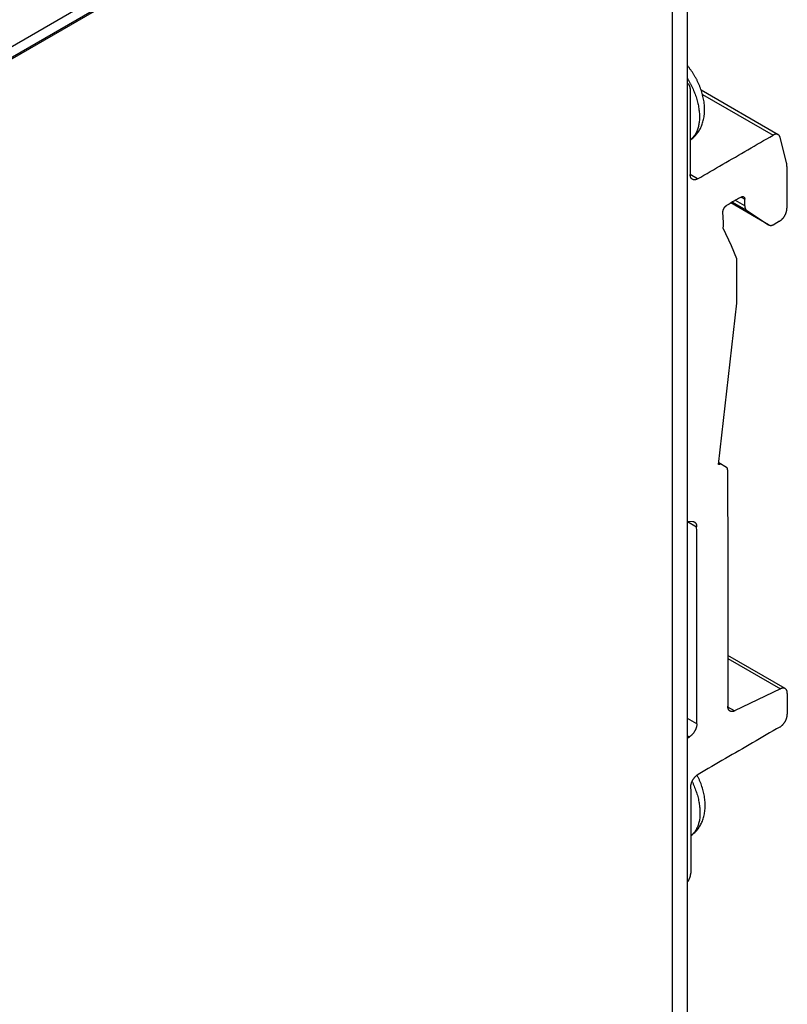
# Model space of a CAD drawing. Header units: inches. Extents: x 0 to 34, y 0 to 22.
# Tile 52 of 54: x 27.1 to 28.8, y 16.8 to 19. Entities that reach past the tile are written whole.
import ezdxf

# ---------------------------------------------------------------- set-up
doc = ezdxf.new("R2010")
doc.units = ezdxf.units.IN
doc.header["$LTSCALE"] = 1.87
doc.header["$MEASUREMENT"] = 0
doc.layers.get('0').update_dxf_attribs({"linetype": 'CONTINUOUS'})

msp = doc.modelspace()

# ---------------------------------------------------------------- linework, layer by layer
at = {"color": 7, "linetype": 'CONTINUOUS'}
for p, q in [((28.559, 19.7882), (25.5627, 18.0582)), ((28.6117, 15.9204), (28.6117, 19.7874)), ((25.5512, 18.0242), (28.5743, 19.7697)), ((28.559, 19.7641), (25.5627, 18.0341)), ((28.5771, 19.7392), (28.5771, 15.8722)), ((28.8154, 18.7447), (28.6422, 18.8448)), ((28.6451, 18.835), (28.8036, 18.7435)), ((28.8338, 18.6821), (28.8198, 18.7383)), ((28.8348, 18.6733), (28.8349, 18.5794)), ((28.6343, 18.6456), (28.6176, 18.6553)), ((28.7938, 18.5424), (28.709, 18.5914)), ((28.7938, 18.5425), (28.709, 18.5914)), ((28.7447, 18.5744), (28.7121, 18.5932)), ((28.7402, 18.5849), (28.719, 18.5972)), ((28.7318, 18.6046), (28.7402, 18.5998)), ((28.7402, 18.5849), (28.7402, 18.5998)), ((28.6926, 18.5473), (28.6911, 18.5708)), ((28.7447, 18.5744), (28.7938, 18.5425)), ((28.7938, 18.5425), (28.7941, 18.5422)), ((28.8182, 18.5505), (28.806, 18.5434)), ((28.7102, 18.4955), (28.6915, 18.5351)), ((28.7225, 18.4661), (28.7102, 18.4955)), ((28.6814, 18.0042), (28.7226, 18.3667)), ((28.6817, 18.0071), (28.685, 18.0052)), ((28.6842, 18.0051), (28.6817, 18.0065)), ((28.6992, 17.998), (28.6819, 18.0081)), ((28.685, 18.0052), (28.6842, 18.0051)), ((28.6117, 17.8776), (28.6238, 17.8765)), ((28.6117, 17.8764), (28.6321, 17.8646)), ((28.8308, 17.5015), (28.702, 17.5759)), ((28.702, 17.5694), (28.8204, 17.5011)), ((28.8204, 17.5011), (28.7174, 17.4514)), ((28.7174, 17.4514), (28.7021, 17.4602)), ((28.6325, 17.4222), (28.6117, 17.4342)), ((28.6117, 17.3956), (28.6158, 17.3933))]:
    msp.add_line(p, q, dxfattribs=at)
for points, knots in [([(28.6176, 18.7328), (28.6176, 18.7328), (28.6189, 18.7337), (28.6214, 18.7355), (28.6249, 18.7384), (28.6282, 18.7415), (28.6313, 18.7449), (28.6342, 18.7486), (28.637, 18.7525), (28.6395, 18.7567), (28.6418, 18.7611), (28.6438, 18.7659), (28.6456, 18.771), (28.6471, 18.7763), (28.6483, 18.7817), (28.6492, 18.7875), (28.6498, 18.7934), (28.65, 18.7995), (28.6499, 18.8057), (28.6495, 18.8119), (28.6487, 18.8182), (28.6477, 18.8244), (28.6463, 18.8307), (28.6447, 18.8369), (28.6428, 18.843), (28.6407, 18.8491), (28.6383, 18.8551), (28.6357, 18.861), (28.6329, 18.8668), (28.6299, 18.8725), (28.6267, 18.878), (28.6233, 18.8835), (28.6197, 18.8888), (28.6159, 18.8939), (28.6132, 18.8973), (28.6118, 18.899), (28.6117, 18.8991)], [0, 0, 0, 0, 0.001544, 0.025457, 0.049569, 0.074072, 0.098717, 0.123978, 0.149664, 0.175784, 0.202838, 0.230267, 0.259496, 0.289142, 0.319196, 0.349851, 0.382359, 0.415155, 0.448108, 0.481867, 0.516007, 0.550083, 0.584308, 0.618943, 0.653471, 0.687898, 0.722632, 0.757286, 0.791871, 0.826459, 0.861035, 0.895571, 0.930024, 0.964308, 0.99858, 1, 1, 1, 1]), ([(28.6117, 18.8705), (28.6119, 18.8702), (28.6132, 18.8681), (28.6155, 18.8641), (28.6185, 18.8585), (28.6214, 18.8528), (28.624, 18.847), (28.6265, 18.8412), (28.6287, 18.8354), (28.6307, 18.8296), (28.6325, 18.8237), (28.6341, 18.8179), (28.6354, 18.8122), (28.6365, 18.8065), (28.6373, 18.8009), (28.638, 18.7953), (28.6383, 18.7899), (28.6385, 18.7846), (28.6383, 18.7795), (28.638, 18.7745), (28.6374, 18.7697), (28.6365, 18.765), (28.6354, 18.7606), (28.6341, 18.7564), (28.6326, 18.7524), (28.6308, 18.7486), (28.6288, 18.7451), (28.6266, 18.7418), (28.6241, 18.7388), (28.6215, 18.7361), (28.6193, 18.7341), (28.6179, 18.7331), (28.6176, 18.7329)], [0, 0, 0, 0, 0.007143, 0.050107, 0.093028, 0.135822, 0.178407, 0.2207, 0.262622, 0.304094, 0.345043, 0.385395, 0.425084, 0.464046, 0.502223, 0.539563, 0.576021, 0.611558, 0.646144, 0.679758, 0.712389, 0.744038, 0.774716, 0.804449, 0.833276, 0.861252, 0.888446, 0.914944, 0.940847, 0.966271, 0.991342, 1, 1, 1, 1]), ([(28.6126, 18.8588), (28.6126, 18.8588), (28.6123, 18.859), (28.612, 18.8591), (28.6117, 18.8592)], [0, 0, 0, 0, 0.012275, 1, 1, 1, 1]), ([(28.6175, 18.848), (28.6175, 18.8485), (28.6174, 18.8494), (28.6173, 18.8508), (28.617, 18.8522), (28.6167, 18.8534), (28.6162, 18.8546), (28.6157, 18.8557), (28.615, 18.8566), (28.6143, 18.8575), (28.6135, 18.8582), (28.6129, 18.8586), (28.6126, 18.8588)], [0, 0, 0, 0, 0.114645, 0.227574, 0.336732, 0.441681, 0.542677, 0.640186, 0.734188, 0.824913, 0.913371, 1, 1, 1, 1]), ([(28.6175, 18.848), (28.6175, 18.8266), (28.6175, 18.7837), (28.6176, 18.7195), (28.6176, 18.6767), (28.6176, 18.6552)], [0, 0, 0, 0, 0.333312, 0.666687, 1, 1, 1, 1]), ([(28.6343, 18.6456), (28.6531, 18.6565), (28.6908, 18.6783), (28.7472, 18.7109), (28.7848, 18.7327), (28.8036, 18.7435)], [0, 0, 0, 0, 0.33334, 0.666661, 1, 1, 1, 1]), ([(28.8154, 18.7447), (28.8154, 18.7447), (28.8151, 18.7449), (28.8144, 18.7453), (28.8134, 18.7456), (28.8123, 18.7458), (28.8111, 18.7459), (28.8099, 18.7458), (28.8087, 18.7456), (28.8074, 18.7453), (28.8062, 18.7448), (28.8049, 18.7442), (28.804, 18.7438), (28.8036, 18.7435)], [0, 0, 0, 0, 0.008003, 0.093691, 0.180217, 0.269114, 0.361122, 0.456663, 0.555997, 0.659857, 0.768405, 0.881648, 1, 1, 1, 1]), ([(28.8198, 18.7383), (28.8197, 18.7387), (28.8195, 18.7395), (28.819, 18.7407), (28.8185, 18.7417), (28.8178, 18.7427), (28.8171, 18.7435), (28.8163, 18.7442), (28.8157, 18.7446), (28.8154, 18.7447)], [0, 0, 0, 0, 0.161007, 0.315057, 0.462693, 0.604948, 0.742884, 0.878357, 1, 1, 1, 1]), ([(28.8348, 18.6733), (28.8348, 18.6741), (28.8348, 18.6756), (28.8346, 18.6778), (28.8343, 18.68), (28.834, 18.6814), (28.8338, 18.6821)], [0, 0, 0, 0, 0.26262, 0.516852, 0.762626, 1, 1, 1, 1]), ([(28.6225, 18.6445), (28.6222, 18.6446), (28.6216, 18.645), (28.6208, 18.6458), (28.62, 18.6466), (28.6194, 18.6476), (28.6188, 18.6487), (28.6184, 18.6498), (28.618, 18.6511), (28.6178, 18.6524), (28.6176, 18.6538), (28.6176, 18.6547), (28.6176, 18.6552)], [0, 0, 0, 0, 0.085161, 0.173779, 0.264643, 0.358783, 0.456436, 0.557583, 0.662693, 0.772028, 0.885149, 1, 1, 1, 1]), ([(28.6343, 18.6456), (28.6339, 18.6454), (28.6331, 18.645), (28.6318, 18.6444), (28.6305, 18.6439), (28.6293, 18.6436), (28.628, 18.6434), (28.6268, 18.6433), (28.6257, 18.6434), (28.6245, 18.6436), (28.6235, 18.6439), (28.6228, 18.6443), (28.6225, 18.6445), (28.6225, 18.6445)], [0, 0, 0, 0, 0.11572, 0.22794, 0.336517, 0.441035, 0.541646, 0.638715, 0.732243, 0.822478, 0.910424, 0.99745, 1, 1, 1, 1]), ([(28.6911, 18.5708), (28.6911, 18.5711), (28.6911, 18.5717), (28.6912, 18.5727), (28.6913, 18.5737), (28.6915, 18.5747), (28.6918, 18.5757), (28.6922, 18.5768), (28.6926, 18.5778), (28.6931, 18.5789), (28.6937, 18.5799), (28.6943, 18.5808), (28.6949, 18.5818), (28.6957, 18.5826), (28.6964, 18.5834), (28.6972, 18.5842), (28.6979, 18.5848), (28.6987, 18.5854), (28.6993, 18.5858), (28.6995, 18.5859)], [0, 0, 0, 0, 0.051369, 0.105042, 0.161134, 0.219106, 0.279088, 0.340528, 0.402786, 0.46585, 0.52935, 0.592649, 0.65549, 0.717664, 0.778392, 0.836999, 0.893083, 0.946272, 1, 1, 1, 1]), ([(28.7318, 18.6046), (28.7282, 18.6026), (28.721, 18.5984), (28.7102, 18.5921), (28.703, 18.588), (28.6994, 18.5859)], [0, 0, 0, 0, 0.333202, 0.666483, 1, 1, 1, 1]), ([(28.7319, 18.6047), (28.7322, 18.6048), (28.7327, 18.6051), (28.7334, 18.6054), (28.7342, 18.6056), (28.735, 18.6058), (28.7358, 18.6058), (28.7365, 18.6057), (28.7371, 18.6055), (28.7375, 18.6053), (28.7377, 18.6052)], [0, 0, 0, 0, 0.139334, 0.279596, 0.413692, 0.541765, 0.663192, 0.779304, 0.891276, 1, 1, 1, 1]), ([(28.7377, 18.6052), (28.7379, 18.6051), (28.7383, 18.6048), (28.7388, 18.6044), (28.7392, 18.6038), (28.7396, 18.6031), (28.7398, 18.6024), (28.74, 18.6016), (28.7402, 18.6007), (28.7402, 18.6001), (28.7402, 18.5998)], [0, 0, 0, 0, 0.1081, 0.218205, 0.332214, 0.450967, 0.575933, 0.708521, 0.848802, 1, 1, 1, 1]), ([(28.7402, 18.5849), (28.7402, 18.5844), (28.7402, 18.5835), (28.7404, 18.5822), (28.7406, 18.5809), (28.7409, 18.5797), (28.7414, 18.5785), (28.7419, 18.5775), (28.7425, 18.5765), (28.7431, 18.5757), (28.7439, 18.575), (28.7445, 18.5746), (28.7447, 18.5744)], [0, 0, 0, 0, 0.11885, 0.233012, 0.342456, 0.447266, 0.547647, 0.64394, 0.736629, 0.826341, 0.913841, 1, 1, 1, 1]), ([(28.8182, 18.5505), (28.8186, 18.5508), (28.8195, 18.5513), (28.8208, 18.5522), (28.822, 18.5532), (28.8233, 18.5543), (28.8245, 18.5556), (28.8257, 18.5569), (28.8269, 18.5583), (28.828, 18.5598), (28.829, 18.5613), (28.83, 18.5629), (28.8309, 18.5645), (28.8317, 18.5662), (28.8324, 18.5679), (28.8331, 18.5696), (28.8336, 18.5713), (28.8341, 18.573), (28.8344, 18.5746), (28.8347, 18.5763), (28.8349, 18.5779), (28.8349, 18.5789), (28.8349, 18.5794)], [0, 0, 0, 0, 0.042884, 0.087792, 0.134619, 0.183111, 0.233151, 0.284647, 0.33716, 0.390215, 0.443625, 0.497377, 0.551112, 0.604467, 0.657389, 0.709848, 0.761464, 0.81188, 0.861066, 0.909009, 0.955406, 1, 1, 1, 1]), ([(28.6915, 18.5351), (28.6916, 18.5358), (28.6919, 18.5372), (28.6923, 18.5394), (28.6925, 18.5414), (28.6926, 18.5434), (28.6927, 18.5454), (28.6926, 18.5467), (28.6926, 18.5473)], [0, 0, 0, 0, 0.177266, 0.350619, 0.519784, 0.684523, 0.844693, 1, 1, 1, 1]), ([(28.7941, 18.5422), (28.7943, 18.5421), (28.7949, 18.5418), (28.7958, 18.5415), (28.7969, 18.5412), (28.7981, 18.5411), (28.7993, 18.5411), (28.8006, 18.5413), (28.8019, 18.5416), (28.8033, 18.5421), (28.8046, 18.5427), (28.8055, 18.5432), (28.806, 18.5434)], [0, 0, 0, 0, 0.05577, 0.146205, 0.238468, 0.333464, 0.432182, 0.53533, 0.643427, 0.756947, 0.875898, 1, 1, 1, 1]), ([(28.7226, 18.3667), (28.7226, 18.3777), (28.7226, 18.3998), (28.7226, 18.4329), (28.7225, 18.455), (28.7225, 18.4661)], [0, 0, 0, 0, 0.332337, 0.665668, 1, 1, 1, 1]), ([(28.6842, 18.0051), (28.6839, 18.0051), (28.6835, 18.005), (28.6828, 18.0048), (28.6821, 18.0046), (28.6817, 18.0043), (28.6814, 18.0042)], [0, 0, 0, 0, 0.232229, 0.475956, 0.731804, 1, 1, 1, 1]), ([(28.6877, 18.0047), (28.6875, 18.0048), (28.6871, 18.005), (28.6865, 18.0051), (28.6858, 18.0052), (28.6853, 18.0052), (28.685, 18.0052)], [0, 0, 0, 0, 0.239138, 0.482888, 0.735373, 1, 1, 1, 1]), ([(28.7016, 17.9927), (28.7016, 17.993), (28.7016, 17.9935), (28.7015, 17.9942), (28.7014, 17.995), (28.7012, 17.9956), (28.7009, 17.9963), (28.7005, 17.9968), (28.7001, 17.9973), (28.6997, 17.9977), (28.6994, 17.9979), (28.6992, 17.998)], [0, 0, 0, 0, 0.127604, 0.253302, 0.373703, 0.489025, 0.599701, 0.705574, 0.807445, 0.906409, 1, 1, 1, 1]), ([(28.7017, 17.9927), (28.7017, 17.9337), (28.7018, 17.8157), (28.7019, 17.6387), (28.702, 17.5207), (28.702, 17.4617)], [0, 0, 0, 0, 0.333329, 0.666664, 1, 1, 1, 1]), ([(28.6238, 17.8765), (28.6241, 17.8765), (28.6249, 17.8764), (28.626, 17.876), (28.6267, 17.8757), (28.6271, 17.8755), (28.6272, 17.8754)], [0, 0, 0, 0, 0.316155, 0.624377, 0.927445, 1, 1, 1, 1]), ([(28.6272, 17.8754), (28.6275, 17.8753), (28.628, 17.8749), (28.6288, 17.8743), (28.6296, 17.8734), (28.6302, 17.8725), (28.6308, 17.8714), (28.6313, 17.8702), (28.6317, 17.8689), (28.6319, 17.8675), (28.6321, 17.8661), (28.6321, 17.8651), (28.6321, 17.8646)], [0, 0, 0, 0, 0.067345, 0.156918, 0.248459, 0.342976, 0.441447, 0.544262, 0.651515, 0.76318, 0.879046, 1, 1, 1, 1]), ([(28.6325, 17.4222), (28.6324, 17.4714), (28.6323, 17.5697), (28.6322, 17.7172), (28.6322, 17.8155), (28.6321, 17.8646)], [0, 0, 0, 0, 0.333329, 0.666662, 1, 1, 1, 1]), ([(28.8308, 17.5015), (28.8305, 17.5017), (28.8299, 17.502), (28.8289, 17.5023), (28.8278, 17.5026), (28.8266, 17.5026), (28.8254, 17.5026), (28.8242, 17.5024), (28.8229, 17.5021), (28.8217, 17.5017), (28.8208, 17.5013), (28.8204, 17.5011)], [0, 0, 0, 0, 0.09337, 0.192937, 0.295115, 0.400715, 0.510237, 0.62437, 0.744113, 0.869425, 1, 1, 1, 1]), ([(28.8357, 17.4908), (28.8357, 17.4912), (28.8357, 17.4922), (28.8355, 17.4935), (28.8353, 17.4949), (28.8349, 17.4961), (28.8345, 17.4973), (28.834, 17.4983), (28.8333, 17.4993), (28.8326, 17.5002), (28.8318, 17.5009), (28.8312, 17.5013), (28.8308, 17.5015), (28.8308, 17.5015)], [0, 0, 0, 0, 0.114559, 0.226949, 0.335508, 0.439832, 0.540335, 0.63723, 0.730513, 0.820495, 0.908446, 0.995343, 1, 1, 1, 1]), ([(28.8357, 17.4907), (28.8357, 17.4856), (28.8357, 17.4752), (28.8357, 17.4597), (28.8357, 17.4494), (28.8357, 17.4442)], [0, 0, 0, 0, 0.333295, 0.666632, 1, 1, 1, 1]), ([(28.7069, 17.4509), (28.7069, 17.451), (28.7066, 17.4512), (28.706, 17.4516), (28.7052, 17.4523), (28.7044, 17.4532), (28.7038, 17.4541), (28.7033, 17.4552), (28.7028, 17.4564), (28.7025, 17.4576), (28.7022, 17.459), (28.7021, 17.4603), (28.702, 17.4613), (28.702, 17.4618)], [0, 0, 0, 0, 0.00552, 0.092174, 0.179875, 0.269599, 0.362621, 0.459278, 0.559602, 0.663742, 0.771942, 0.883831, 1, 1, 1, 1]), ([(28.7174, 17.4514), (28.717, 17.4512), (28.7161, 17.4508), (28.7148, 17.4504), (28.7136, 17.4501), (28.7123, 17.4499), (28.7111, 17.4498), (28.71, 17.4499), (28.7089, 17.4501), (28.7079, 17.4505), (28.7072, 17.4508), (28.7069, 17.4509)], [0, 0, 0, 0, 0.130727, 0.256172, 0.37603, 0.490265, 0.599884, 0.705578, 0.807849, 0.907519, 1, 1, 1, 1]), ([(28.819, 17.4152), (28.8194, 17.4154), (28.8203, 17.416), (28.8216, 17.4169), (28.8229, 17.4179), (28.8241, 17.4191), (28.8254, 17.4203), (28.8266, 17.4216), (28.8277, 17.4231), (28.8288, 17.4245), (28.8299, 17.4261), (28.8309, 17.4277), (28.8318, 17.4293), (28.8326, 17.431), (28.8333, 17.4327), (28.834, 17.4344), (28.8345, 17.4362), (28.835, 17.4379), (28.8353, 17.4395), (28.8356, 17.4411), (28.8357, 17.4427), (28.8357, 17.4437), (28.8357, 17.4442)], [0, 0, 0, 0, 0.044636, 0.089492, 0.136368, 0.185045, 0.235343, 0.287054, 0.339748, 0.392963, 0.446541, 0.500479, 0.554427, 0.608035, 0.661275, 0.713997, 0.765717, 0.815987, 0.864672, 0.911644, 0.956647, 1, 1, 1, 1]), ([(28.6325, 17.4222), (28.6325, 17.4217), (28.6324, 17.4207), (28.6323, 17.4191), (28.632, 17.4175), (28.6317, 17.4159), (28.6312, 17.4142), (28.6307, 17.4125), (28.63, 17.4108), (28.6293, 17.4091), (28.6285, 17.4074), (28.6276, 17.4057), (28.6266, 17.4041), (28.6256, 17.4026), (28.6245, 17.4011), (28.6233, 17.3997), (28.6221, 17.3984), (28.6209, 17.3971), (28.6196, 17.396), (28.6183, 17.395), (28.6171, 17.3941), (28.6162, 17.3935), (28.6158, 17.3933)], [0, 0, 0, 0, 0.042567, 0.087777, 0.134915, 0.183701, 0.234044, 0.285862, 0.338694, 0.39204, 0.445737, 0.499769, 0.553797, 0.607486, 0.660828, 0.713656, 0.765479, 0.815843, 0.86464, 0.911752, 0.956918, 1, 1, 1, 1]), ([(28.8191, 17.4153), (28.7986, 17.4034), (28.7578, 17.3798), (28.6966, 17.3444), (28.6557, 17.3208), (28.6353, 17.309)], [0, 0, 0, 0, 0.333385, 0.666615, 1, 1, 1, 1]), ([(28.6186, 17.2801), (28.6186, 17.2806), (28.6187, 17.2816), (28.6188, 17.2831), (28.6191, 17.2848), (28.6194, 17.2864), (28.6199, 17.2881), (28.6204, 17.2898), (28.6211, 17.2915), (28.6218, 17.2932), (28.6226, 17.2949), (28.6235, 17.2965), (28.6245, 17.2981), (28.6256, 17.2997), (28.6267, 17.3012), (28.6278, 17.3026), (28.629, 17.3039), (28.6303, 17.3051), (28.6315, 17.3063), (28.6328, 17.3073), (28.6341, 17.3082), (28.635, 17.3088), (28.6354, 17.309)], [0, 0, 0, 0, 0.042007, 0.087253, 0.134408, 0.183171, 0.233484, 0.285287, 0.338108, 0.391437, 0.445124, 0.499128, 0.553107, 0.606719, 0.659976, 0.712711, 0.764461, 0.814797, 0.863512, 0.910425, 0.955318, 1, 1, 1, 1]), ([(28.6187, 17.1712), (28.6188, 17.1713), (28.6201, 17.1722), (28.6226, 17.174), (28.6261, 17.1768), (28.6294, 17.18), (28.6325, 17.1834), (28.6354, 17.187), (28.6381, 17.191), (28.6407, 17.1952), (28.6429, 17.1996), (28.645, 17.2044), (28.6468, 17.2094), (28.6483, 17.2147), (28.6495, 17.2202), (28.6504, 17.2259), (28.6509, 17.2319), (28.6512, 17.2379), (28.6511, 17.2441), (28.6506, 17.2504), (28.6499, 17.2566), (28.6488, 17.2629), (28.6475, 17.2691), (28.6459, 17.2753), (28.644, 17.2815), (28.6419, 17.2876), (28.6395, 17.2935), (28.6369, 17.2995), (28.6347, 17.304), (28.6333, 17.3067), (28.633, 17.3074)], [0, 0, 0, 0, 0.001963, 0.031669, 0.061623, 0.092062, 0.122678, 0.154058, 0.185967, 0.218415, 0.252025, 0.286098, 0.322411, 0.359241, 0.396579, 0.434661, 0.475048, 0.515794, 0.556733, 0.598675, 0.641089, 0.683425, 0.725944, 0.768974, 0.811871, 0.854642, 0.897794, 0.940847, 0.983814, 1, 1, 1, 1]), ([(28.6217, 17.2929), (28.622, 17.2923), (28.6232, 17.2899), (28.6252, 17.2855), (28.6276, 17.2797), (28.6298, 17.2738), (28.6319, 17.268), (28.6337, 17.2622), (28.6352, 17.2564), (28.6365, 17.2506), (28.6376, 17.2449), (28.6385, 17.2393), (28.6391, 17.2338), (28.6395, 17.2284), (28.6396, 17.2231), (28.6395, 17.2179), (28.6392, 17.213), (28.6386, 17.2081), (28.6377, 17.2035), (28.6366, 17.1991), (28.6353, 17.1948), (28.6337, 17.1908), (28.632, 17.187), (28.63, 17.1835), (28.6277, 17.1803), (28.6253, 17.1772), (28.6227, 17.1745), (28.6204, 17.1726), (28.6191, 17.1716), (28.6187, 17.1713)], [0, 0, 0, 0, 0.014267, 0.062846, 0.111091, 0.158913, 0.206222, 0.252933, 0.298964, 0.344237, 0.388681, 0.43223, 0.474823, 0.51641, 0.556945, 0.596396, 0.634737, 0.671958, 0.708057, 0.743048, 0.776961, 0.809841, 0.841749, 0.872765, 0.902987, 0.932531, 0.961527, 0.990121, 1, 1, 1, 1]), ([(28.6186, 17.28), (28.6187, 17.2586), (28.6187, 17.2158), (28.6187, 17.1515), (28.6188, 17.1087), (28.6188, 17.0873)], [0, 0, 0, 0, 0.333299, 0.666701, 1, 1, 1, 1]), ([(28.6117, 17.0674), (28.6118, 17.0675), (28.6122, 17.0681), (28.6129, 17.0692), (28.6139, 17.0708), (28.6148, 17.0724), (28.6156, 17.0741), (28.6164, 17.0758), (28.617, 17.0775), (28.6176, 17.0792), (28.618, 17.0809), (28.6184, 17.0825), (28.6186, 17.0842), (28.6188, 17.0857), (28.6188, 17.0867), (28.6188, 17.0872)], [0, 0, 0, 0, 0.012281, 0.099618, 0.187507, 0.275409, 0.362782, 0.449593, 0.535573, 0.619894, 0.701792, 0.781186, 0.857977, 0.931678, 1, 1, 1, 1])]:
    msp.add_open_spline(points, degree=3, knots=knots, dxfattribs=at)
msp.add_open_spline([(28.6117, 17.3909), (28.6131, 17.3917), (28.6144, 17.3925), (28.6158, 17.3933)], degree=3, dxfattribs=at)

doc.saveas('drawing.dxf')
